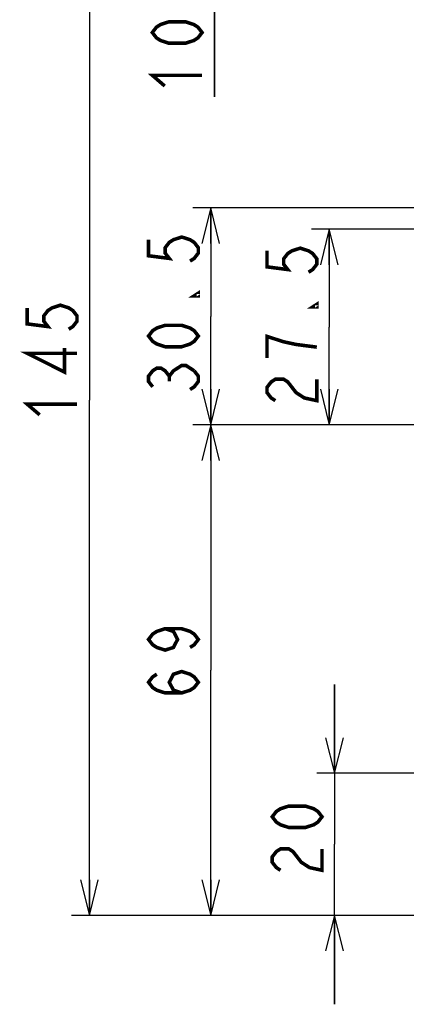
# Model space of a CAD drawing. Extents: x 28 to 410, y 36 to 287.
# Tile 24 of 40: x 201 to 222, y 110 to 166. Entities that reach past the tile are written whole.
import ezdxf

# ---------------------------------------------------------------- set-up
doc = ezdxf.new("R2010")
doc.units = 0
doc.header["$LTSCALE"] = 23.1
doc.layers.get('0').update_dxf_attribs({"linetype": 'CONTINUOUS'})
doc.layers.add('ALL_DIM', color=7, linetype='CONTINUOUS')
doc.dimstyles.get("Standard").update_dxf_attribs({"dimtxt": 2.5, "dimasz": 2.5, "dimexe": 1.25, "dimexo": 0.625, "dimtad": 1, "dimcen": 2.5, "dimazin": 3, "dimtfac": 1, "dimtmove": 0, "dimatfit": 3})

# ---------------------------------------------------------------- blocks, each defined once
blk = doc.blocks.new('_OPEN')
at = {"color": 0, "linetype": 'BYBLOCK'}
for p, q in [((0, 0), (-1, 0.25)), ((-1, -0.25), (0, 0)), ((-1, 0), (0, 0))]:
    blk.add_line(p, q, dxfattribs=at)
blk = doc.blocks.new('*D22')
at = {"layer": 'ALL_DIM', "color": 2, "linetype": 'CONTINUOUS'}
for p, q in [((218.3, 123.135), (218.3, 128.135)), ((218.3, 128.135), (218.3, 119.135)), ((241.128, 123.135), (217.3, 123.135)), ((218.3, 110.135), (218.3, 119.135)), ((227.528, 115.135), (217.3, 115.135)), ((218.3, 115.135), (218.3, 110.135))]:
    blk.add_line(p, q, dxfattribs=at)
at = {"layer": 'ALL_DIM', "color": 2, "linetype": 'CONTINUOUS', "xscale": 2, "yscale": 2, "zscale": 2}
for p, rotation in [((218.3, 123.135), 270), ((218.3, 115.135), 90)]:
    blk.add_blockref('_OPEN', p, dxfattribs=dict(at, rotation=rotation))
blk = doc.blocks.new('*D25')
at = {"layer": 'ALL_DIM', "color": 2, "linetype": 'CONTINUOUS'}
for p, q in [((239.328, 142.735), (210.344, 142.735)), ((211.344, 142.735), (211.344, 128.935)), ((211.344, 115.135), (211.344, 128.935)), ((227.528, 115.135), (210.344, 115.135))]:
    blk.add_line(p, q, dxfattribs=at)
at = {"layer": 'ALL_DIM', "color": 2, "linetype": 'CONTINUOUS', "xscale": 2, "yscale": 2, "zscale": 2}
for p, rotation in [((211.344, 142.735), 90), ((211.344, 115.135), 270)]:
    blk.add_blockref('_OPEN', p, dxfattribs=dict(at, rotation=rotation))
blk = doc.blocks.new('*D26')
at = {"layer": 'ALL_DIM', "color": 2, "linetype": 'CONTINUOUS'}
for p, q in [((237.328, 153.735), (217.009, 153.735)), ((218.009, 153.735), (218.009, 148.235)), ((218.009, 142.735), (218.009, 148.235)), ((239.328, 142.735), (217.009, 142.735))]:
    blk.add_line(p, q, dxfattribs=at)
at = {"layer": 'ALL_DIM', "color": 2, "linetype": 'CONTINUOUS', "xscale": 2, "yscale": 2, "zscale": 2}
for p, rotation in [((218.009, 153.735), 90), ((218.009, 142.735), 270)]:
    blk.add_blockref('_OPEN', p, dxfattribs=dict(at, rotation=rotation))
blk = doc.blocks.new('*D27')
at = {"layer": 'ALL_DIM', "color": 2, "linetype": 'CONTINUOUS'}
for p, q in [((243.928, 154.935), (210.344, 154.935)), ((211.344, 154.935), (211.344, 148.835)), ((211.344, 142.735), (211.344, 148.835)), ((239.328, 142.735), (210.344, 142.735))]:
    blk.add_line(p, q, dxfattribs=at)
at = {"layer": 'ALL_DIM', "color": 2, "linetype": 'CONTINUOUS', "xscale": 2, "yscale": 2, "zscale": 2}
for p, rotation in [((211.344, 154.935), 90), ((211.344, 142.735), 270)]:
    blk.add_blockref('_OPEN', p, dxfattribs=dict(at, rotation=rotation))
blk = doc.blocks.new('*D32')
at = {"layer": 'ALL_DIM', "color": 2, "linetype": 'CONTINUOUS'}
for p, q in [((271.028, 173.118), (203.52, 173.118)), ((204.52, 173.118), (204.52, 144.126)), ((204.52, 115.135), (204.52, 144.126)), ((227.528, 115.135), (203.52, 115.135))]:
    blk.add_line(p, q, dxfattribs=at)
at = {"layer": 'ALL_DIM', "color": 2, "linetype": 'CONTINUOUS', "xscale": 2, "yscale": 2, "zscale": 2}
for p, rotation in [((204.52, 173.118), 90), ((204.52, 115.135), 270)]:
    blk.add_blockref('_OPEN', p, dxfattribs=dict(at, rotation=rotation))
blk = doc.blocks.new('*D33')
at = {"layer": 'ALL_DIM', "color": 2, "linetype": 'CONTINUOUS'}
for p, q in [((211.556, 177.318), (211.556, 182.318)), ((211.556, 182.318), (211.556, 175.218)), ((270.028, 177.318), (210.556, 177.318)), ((211.556, 161.192), (211.556, 175.218)), ((271.028, 173.118), (210.556, 173.118)), ((211.556, 173.118), (211.556, 161.192))]:
    blk.add_line(p, q, dxfattribs=at)
at = {"layer": 'ALL_DIM', "color": 2, "linetype": 'CONTINUOUS', "xscale": 2, "yscale": 2, "zscale": 2}
for p, rotation in [((211.556, 177.318), 270), ((211.556, 173.118), 90)]:
    blk.add_blockref('_OPEN', p, dxfattribs=dict(at, rotation=rotation))

msp = doc.modelspace()

# ---------------------------------------------------------------- linework, layer by layer
at = {"layer": 'ALL_DIM', "color": 2, "linetype": 'CONTINUOUS', "const_width": 0.2}
for points in [[(210.856, 164.804), (210.622, 164.503), (210.389, 164.353), (209.922, 164.202), (208.989, 164.202), (208.522, 164.353), (208.289, 164.503), (208.056, 164.804), (208.289, 165.105), (208.522, 165.256), (208.989, 165.406), (209.922, 165.406), (210.389, 165.256), (210.622, 165.105), (210.856, 164.804)], [(208.756, 161.794), (208.056, 162.396), (210.856, 162.396)], [(207.844, 153.148), (207.844, 152.245), (209.011, 152.095), (208.777, 152.396), (208.777, 152.697), (209.011, 152.998), (209.244, 153.148), (209.711, 153.299), (210.177, 153.148), (210.411, 152.998), (210.644, 152.697), (210.644, 152.396), (210.411, 152.095), (210.177, 151.944)], [(214.509, 152.523), (214.509, 151.62), (215.676, 151.469), (215.442, 151.77), (215.442, 152.071), (215.676, 152.372), (215.909, 152.523), (216.376, 152.673), (216.842, 152.523), (217.076, 152.372), (217.309, 152.071), (217.309, 151.77), (217.076, 151.469), (216.842, 151.319)], [(210.644, 150.138), (210.644, 149.988), (210.411, 149.988), (210.644, 150.138)], [(201.02, 149.315), (201.02, 148.412), (202.186, 148.261), (201.953, 148.562), (201.953, 148.863), (202.186, 149.164), (202.42, 149.315), (202.886, 149.465), (203.353, 149.315), (203.586, 149.164), (203.82, 148.863), (203.82, 148.562), (203.586, 148.261), (203.353, 148.111)], [(217.309, 149.513), (217.309, 149.362), (217.076, 149.362), (217.309, 149.513)], [(210.644, 147.73), (210.411, 147.429), (210.177, 147.279), (209.711, 147.128), (208.777, 147.128), (208.311, 147.279), (208.077, 147.429), (207.844, 147.73), (208.077, 148.031), (208.311, 148.182), (208.777, 148.332), (209.711, 148.332), (210.177, 148.182), (210.411, 148.031), (210.644, 147.73)], [(217.309, 147.105), (216.142, 147.255), (215.442, 147.406), (214.976, 147.556), (214.509, 147.707), (214.509, 146.503)], [(203.82, 146.756), (201.02, 146.756), (203.12, 145.703), (203.12, 147.057)], [(208.077, 144.871), (207.844, 145.172), (207.844, 145.473), (208.077, 145.774), (208.311, 145.924), (208.544, 145.924), (208.777, 145.774), (209.011, 145.473), (209.244, 145.774), (209.477, 145.924), (209.711, 146.075), (209.944, 146.075), (210.411, 145.774)], [(210.411, 145.774), (210.644, 145.473), (210.644, 145.172), (210.411, 144.871), (210.177, 144.72)], [(209.011, 145.172), (209.011, 145.473)], [(214.976, 144.095), (214.742, 144.245), (214.509, 144.546), (214.509, 144.847), (214.742, 145.148), (214.976, 145.299), (215.442, 145.299), (215.676, 145.148), (215.909, 144.847), (216.142, 144.546), (216.609, 144.245), (217.309, 144.095), (217.309, 145.299)], [(201.72, 143.295), (201.02, 143.897), (203.82, 143.897)], [(208.777, 131.264), (209.244, 131.114), (209.477, 130.662), (209.244, 130.211), (208.777, 130.06), (208.311, 130.211), (208.077, 130.361), (207.844, 130.662), (208.077, 130.963), (208.311, 131.114), (208.777, 131.264), (209.711, 131.264), (210.177, 131.114), (210.411, 130.963), (210.644, 130.662), (210.411, 130.361), (210.177, 130.211)], [(209.711, 127.652), (209.244, 127.803), (209.011, 128.254), (209.244, 128.706), (209.711, 128.856), (210.177, 128.706), (210.411, 128.555), (210.644, 128.254), (210.411, 127.953), (210.177, 127.803), (209.711, 127.652), (208.777, 127.652), (208.311, 127.803), (208.077, 127.953), (207.844, 128.254), (208.077, 128.555), (208.311, 128.706)], [(217.6, 120.685), (217.367, 120.384), (217.133, 120.234), (216.667, 120.083), (215.733, 120.083), (215.267, 120.234), (215.033, 120.384), (214.8, 120.685), (215.033, 120.986), (215.267, 121.137), (215.733, 121.287), (216.667, 121.287), (217.133, 121.137), (217.367, 120.986), (217.6, 120.685)], [(215.267, 117.675), (215.033, 117.826), (214.8, 118.127), (214.8, 118.428), (215.033, 118.729), (215.267, 118.879), (215.733, 118.879), (215.966, 118.729), (216.2, 118.428), (216.433, 118.127), (216.9, 117.826), (217.6, 117.675), (217.6, 118.879)]]:
    msp.add_lwpolyline(points, dxfattribs=at)

# ---------------------------------------------------------------- dimensions: what is measured, and where the dimension line sits
at = {"layer": 'ALL_DIM', "color": 2, "linetype": 'CONTINUOUS'}
for base, p1, p2, angle, picture, middle in [((211.556, 177.318), (271.028, 173.118), (270.028, 177.318), 90, '*D33', (210.856, 161.192)), ((204.52, 173.118), (227.528, 115.135), (271.028, 173.118), 90, '*D32', (203.82, 142.693)), ((211.344, 142.735), (243.928, 154.935), (239.328, 142.735), 270, '*D27', (210.644, 144.118)), ((218.009, 153.735), (239.328, 142.735), (237.328, 153.735), 90, '*D26', (217.309, 143.493)), ((211.344, 142.735), (227.528, 115.135), (239.328, 142.735), 90, '*D25', (210.644, 127.05)), ((218.3, 123.135), (227.528, 115.135), (241.128, 123.135), 90, '*D22', (217.6, 117.073))]:
    dim = msp.add_linear_dim(base=base, p1=p1, p2=p2, angle=angle, dimstyle='Standard', dxfattribs=at)
    dim.commit()
    dim.dimension.update_dxf_attribs({"geometry": picture, "text_midpoint": middle, "dimtype": 128})

doc.saveas('drawing.dxf')
